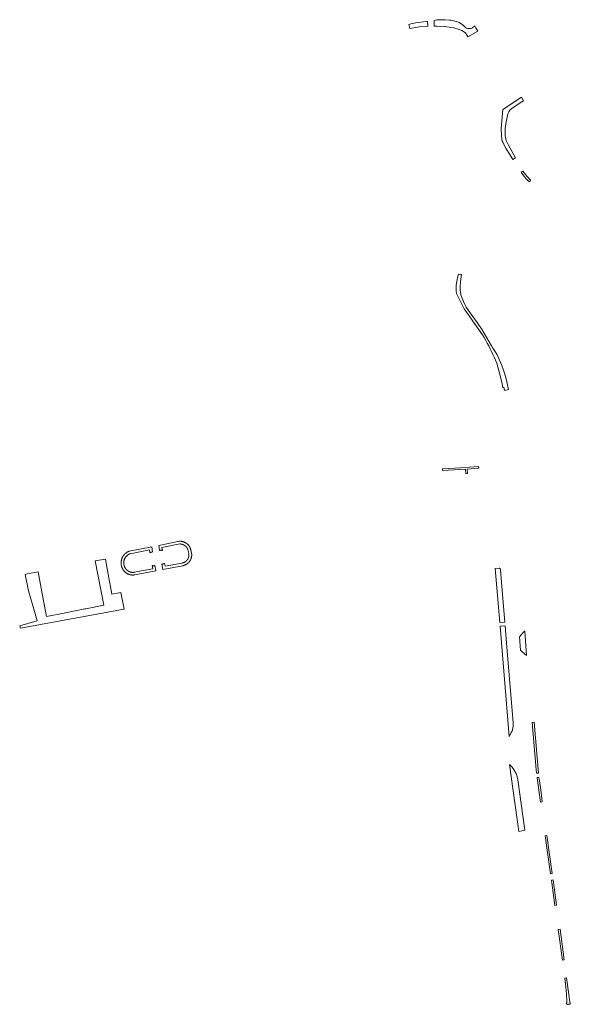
# Model space of a CAD drawing. Extents: x 212171 to 228808, y 571701 to 593093.
# Tile 97 of 97: x 228657 to 228808, y 591300 to 591570. Entities that reach past the tile are written whole.
import ezdxf

# ---------------------------------------------------------------- set-up
doc = ezdxf.new("R2010")
doc.units = 0
doc.layers.add('016 Alles planjaar 2023', color=72, linetype='Continuous', lineweight=20, true_color=0x1e90ff)

msp = doc.modelspace()

# ---------------------------------------------------------------- hatches: boundary and pattern name
at = {"layer": '016 Alles planjaar 2023', "true_color": 0x1e90ff}
h = msp.add_hatch(dxfattribs=at)
h.set_pattern_fill('DQ_CLEAR', color=72, style=0)
h.set_pattern_definition([])
h.paths.add_polyline_path([(228764.04, 591568.79), (228764.34, 591567.7), (228767.02, 591568.13), (228769.26, 591568.3), (228769.23, 591569.67), (228768.79, 591569.6), (228766.02, 591569.22), (228764.58, 591568.94), (228764.04, 591568.79)])
h = msp.add_hatch(dxfattribs=at)
h.set_pattern_fill('DQ_CLEAR', color=72, style=0)
h.set_pattern_definition([])
h.paths.add_polyline_path([(228782.5, 591567.89), (228782.17, 591568.39), (228781.51, 591567.87), (228781.2, 591567.71), (228781.04, 591567.67), (228780.76, 591567.65), (228780.17, 591567.69), (228779.9, 591567.78), (228779.65, 591567.95), (228779.11, 591568.47), (228778.35, 591569.06), (228777.92, 591569.32), (228777.45, 591569.53), (228777.12, 591569.64), (228776.33, 591569.82), (228775.62, 591569.93), (228775.24, 591569.97), (228774.08, 591570.08), (228772.61, 591570.1), (228771.8, 591570.04), (228771.02, 591569.92), (228771.05, 591568.29), (228771.72, 591568.29), (228773.84, 591568.2), (228776.42, 591567.85), (228777.65, 591567.54), (228778.64, 591567.09), (228779.64, 591566.45), (228780.25, 591565.38), (228783.03, 591566.94), (228782.5, 591567.89)])
h = msp.add_hatch(dxfattribs=at)
h.set_pattern_fill('DQ_CLEAR', color=72, style=0)
h.set_pattern_definition([])
h.paths.add_polyline_path([(228789.92, 591545.44), (228789.45, 591540.18), (228789.48, 591538.06), (228789.57, 591537.35), (228789.72, 591536.75), (228789.85, 591536.41), (228790.12, 591535.82), (228790.78, 591534.64), (228791.78, 591533.03), (228792.63, 591531.7), (228793.35, 591532.17), (228791.44, 591535.63), (228791.05, 591536.38), (228790.81, 591536.93), (228790.57, 591537.77), (228790.52, 591538.12), (228790.51, 591538.92), (228790.54, 591540.14), (228790.62, 591540.97), (228790.76, 591541.93), (228791.17, 591543.8), (228791.37, 591544.44), (228791.51, 591544.76), (228791.79, 591545.22), (228792.01, 591545.47), (228792.7, 591545.98), (228795.11, 591547.49), (228795.59, 591547.77), (228794.98, 591548.81), (228789.92, 591545.44)])
h = msp.add_hatch(dxfattribs=at)
h.set_pattern_fill('DQ_CLEAR', color=72, style=0)
h.set_pattern_definition([])
h.paths.add_polyline_path([(228794.95, 591528.21), (228795.76, 591527.03), (228796.36, 591526.29), (228796.88, 591525.79), (228797.19, 591525.57), (228797.23, 591525.55), (228797.52, 591526.03), (228796.6, 591527), (228796.11, 591527.58), (228795.41, 591528.52), (228794.95, 591528.21)])
h = msp.add_hatch(dxfattribs=at)
h.set_pattern_fill('DQ_CLEAR', color=72, style=0)
h.set_pattern_definition([])
h.paths.add_polyline_path([(228777.83, 591500.18), (228777.71, 591500.21), (228777.42, 591499.14), (228777.08, 591497.16), (228777.07, 591497.05), (228777.06, 591496.93), (228777.05, 591496.81), (228777.04, 591496.7), (228777.03, 591496.58), (228777.03, 591496.47), (228777.03, 591496.35), (228777.03, 591496.23), (228777.03, 591496.12), (228777.04, 591496), (228777.04, 591495.88), (228777.05, 591495.77), (228777.06, 591495.65), (228777.08, 591495.53), (228777.09, 591495.42), (228777.11, 591495.3), (228777.13, 591495.19), (228777.15, 591495.07), (228777.17, 591494.96), (228777.2, 591494.84), (228777.33, 591494.51), (228779.26, 591490.64), (228780.16, 591489.39), (228782.13, 591486.6), (228784.29, 591483.5), (228784.74, 591482.76), (228785.18, 591482.01), (228785.61, 591481.25), (228786.02, 591480.49), (228786.42, 591479.72), (228786.8, 591478.94), (228787.17, 591478.16), (228787.53, 591477.37), (228787.87, 591476.57), (228788.2, 591475.77), (228789.22, 591471.95), (228789.7, 591470.04), (228789.9, 591469.07), (228790.18, 591469.11), (228790.34, 591468.25), (228791.46, 591468.47), (228791.29, 591469.29), (228790.79, 591471.41), (228790.33, 591473), (228790.06, 591473.83), (228789.58, 591475.13), (228788.73, 591477.22), (228788.33, 591478.03), (228787.88, 591478.8), (228787.18, 591479.87), (228786.8, 591480.48), (228784.86, 591483.78), (228784.18, 591484.87), (228782.82, 591486.9), (228780.88, 591489.55), (228779.84, 591491.12), (228779.42, 591491.9), (228779.05, 591492.7), (228778.48, 591494.25), (228778.22, 591495.22), (228778.15, 591495.76), (228778.14, 591496.78), (228778.24, 591498.05), (228778.42, 591499.44), (228778.45, 591499.68), (228778.53, 591500.11), (228778.19, 591500.23), (228778.14, 591500.07), (228777.83, 591500.18)])
h = msp.add_hatch(dxfattribs=at)
h.set_pattern_fill('DQ_CLEAR', color=72, style=0)
h.set_pattern_definition([])
h.paths.add_polyline_path([(228779.68, 591445.37), (228780.18, 591445.41), (228780.1, 591446.65), (228783.25, 591446.87), (228783.2, 591447.36), (228778.27, 591447.03), (228773.3, 591446.73), (228773.32, 591446.23), (228779.6, 591446.62), (228779.68, 591445.37)])
h = msp.add_hatch(dxfattribs=at)
h.set_pattern_fill('DQ_CLEAR', color=72, style=0)
h.set_pattern_definition([])
h.paths.add_polyline_path([(228693.73, 591423.88), (228693.48, 591425.3), (228687.36, 591424.11), (228687.3, 591424.09), (228687.25, 591424.07), (228687.2, 591424.05), (228687.14, 591424.03), (228687.09, 591424), (228687.04, 591423.98), (228686.99, 591423.95), (228686.94, 591423.93), (228686.88, 591423.9), (228686.83, 591423.87), (228686.78, 591423.84), (228686.74, 591423.81), (228686.69, 591423.78), (228686.64, 591423.75), (228686.59, 591423.72), (228686.54, 591423.68), (228686.5, 591423.65), (228686.45, 591423.62), (228686.4, 591423.58), (228686.36, 591423.55), (228686.32, 591423.51), (228686.27, 591423.47), (228686.23, 591423.43), (228686.19, 591423.39), (228686.14, 591423.35), (228686.1, 591423.31), (228686.06, 591423.27), (228686.02, 591423.23), (228685.98, 591423.19), (228685.95, 591423.14), (228685.91, 591423.1), (228685.87, 591423.06), (228685.84, 591423.01), (228685.8, 591422.97), (228685.77, 591422.92), (228685.73, 591422.87), (228685.7, 591422.83), (228685.67, 591422.78), (228685.64, 591422.73), (228685.6, 591422.68), (228685.57, 591422.63), (228685.55, 591422.58), (228685.52, 591422.53), (228685.49, 591422.48), (228685.46, 591422.43), (228685.44, 591422.38), (228685.41, 591422.33), (228685.39, 591422.27), (228685.37, 591422.22), (228685.34, 591422.17), (228685.32, 591422.12), (228685.3, 591422.06), (228685.28, 591422.01), (228685.26, 591421.95), (228685.25, 591421.9), (228685.23, 591421.84), (228685.21, 591421.79), (228685.2, 591421.73), (228685.19, 591421.68), (228685.17, 591421.62), (228685.16, 591421.56), (228685.15, 591421.51), (228685.14, 591421.45), (228685.13, 591421.39), (228685.12, 591421.34), (228685.11, 591421.28), (228685.11, 591421.22), (228685.1, 591421.16), (228685.1, 591421.11), (228685.09, 591421.05), (228685.09, 591420.99), (228685.09, 591420.93), (228685.09, 591420.88), (228685.09, 591420.82), (228685.09, 591420.76), (228685.09, 591420.7), (228685.1, 591420.65), (228685.1, 591420.59), (228685.1, 591420.53), (228685.11, 591420.47), (228685.12, 591420.42), (228685.12, 591420.36), (228685.19, 591420), (228685.21, 591419.95), (228685.22, 591419.9), (228685.23, 591419.85), (228685.25, 591419.79), (228685.27, 591419.74), (228685.28, 591419.69), (228685.3, 591419.64), (228685.32, 591419.59), (228685.34, 591419.54), (228685.36, 591419.49), (228685.38, 591419.44), (228685.41, 591419.4), (228685.43, 591419.35), (228685.45, 591419.3), (228685.48, 591419.25), (228685.5, 591419.21), (228685.53, 591419.16), (228685.56, 591419.11), (228685.58, 591419.07), (228685.61, 591419.02), (228685.64, 591418.98), (228685.67, 591418.93), (228685.7, 591418.89), (228685.73, 591418.85), (228685.77, 591418.8), (228685.8, 591418.76), (228685.83, 591418.72), (228685.87, 591418.68), (228685.9, 591418.64), (228685.94, 591418.6), (228685.97, 591418.56), (228686.01, 591418.52), (228686.05, 591418.48), (228686.09, 591418.44), (228686.12, 591418.41), (228686.16, 591418.37), (228686.2, 591418.33), (228686.24, 591418.3), (228686.29, 591418.27), (228686.33, 591418.23), (228686.37, 591418.2), (228686.41, 591418.17), (228686.46, 591418.14), (228686.5, 591418.11), (228686.54, 591418.08), (228686.59, 591418.05), (228686.63, 591418.02), (228686.68, 591417.99), (228686.73, 591417.96), (228686.77, 591417.94), (228686.82, 591417.91), (228686.87, 591417.89), (228686.91, 591417.86), (228686.96, 591417.84), (228687.01, 591417.82), (228687.06, 591417.8), (228687.11, 591417.78), (228687.16, 591417.76), (228687.21, 591417.74), (228687.26, 591417.72), (228687.31, 591417.7), (228687.36, 591417.68), (228687.41, 591417.67), (228687.46, 591417.65), (228687.52, 591417.64), (228687.57, 591417.63), (228687.62, 591417.61), (228687.67, 591417.6), (228687.72, 591417.59), (228687.78, 591417.58), (228687.83, 591417.57), (228687.88, 591417.57), (228687.94, 591417.56), (228687.99, 591417.55), (228688.04, 591417.55), (228688.1, 591417.54), (228688.15, 591417.54), (228688.2, 591417.54), (228688.26, 591417.54), (228688.31, 591417.54), (228688.36, 591417.54), (228688.42, 591417.54), (228688.47, 591417.54), (228688.52, 591417.54), (228688.58, 591417.54), (228688.63, 591417.55), (228688.68, 591417.55), (228688.74, 591417.56), (228688.79, 591417.57), (228694.63, 591418.71), (228694.37, 591420.15), (228694.34, 591420.14), (228694.31, 591420.14), (228694.28, 591420.13), (228694.24, 591420.13), (228694.21, 591420.12), (228694.18, 591420.12), (228694.14, 591420.11), (228694.11, 591420.11), (228694.08, 591420.11), (228694.04, 591420.11), (228694.01, 591420.11), (228693.98, 591420.11), (228693.94, 591420.11), (228693.91, 591420.11), (228693.87, 591420.11), (228693.84, 591420.11), (228693.81, 591420.11), (228693.77, 591420.12), (228693.74, 591420.12), (228693.71, 591420.12), (228693.68, 591420.13), (228693.64, 591420.13), (228693.61, 591420.14), (228693.76, 591419.28), (228688.68, 591418.3), (228688.64, 591418.29), (228688.6, 591418.28), (228688.56, 591418.28), (228688.52, 591418.28), (228688.47, 591418.27), (228688.43, 591418.27), (228688.39, 591418.27), (228688.35, 591418.27), (228688.31, 591418.27), (228688.26, 591418.27), (228688.22, 591418.27), (228688.18, 591418.28), (228688.14, 591418.28), (228688.1, 591418.28), (228688.06, 591418.29), (228688.01, 591418.29), (228687.97, 591418.3), (228687.93, 591418.3), (228687.89, 591418.31), (228687.85, 591418.32), (228687.81, 591418.33), (228687.77, 591418.34), (228687.73, 591418.35), (228687.69, 591418.36), (228687.65, 591418.37), (228687.61, 591418.38), (228687.57, 591418.39), (228687.53, 591418.41), (228687.49, 591418.42), (228687.45, 591418.44), (228687.41, 591418.45), (228687.37, 591418.47), (228687.33, 591418.48), (228687.29, 591418.5), (228687.25, 591418.52), (228687.22, 591418.54), (228687.18, 591418.56), (228687.14, 591418.58), (228687.11, 591418.6), (228687.07, 591418.62), (228687.03, 591418.64), (228687, 591418.66), (228686.96, 591418.68), (228686.93, 591418.71), (228686.89, 591418.73), (228686.86, 591418.75), (228686.83, 591418.78), (228686.79, 591418.8), (228686.76, 591418.83), (228686.73, 591418.86), (228686.7, 591418.88), (228686.67, 591418.91), (228686.63, 591418.94), (228686.6, 591418.97), (228686.57, 591419), (228686.54, 591419.03), (228686.52, 591419.06), (228686.49, 591419.09), (228686.46, 591419.12), (228686.43, 591419.15), (228686.4, 591419.18), (228686.38, 591419.22), (228686.35, 591419.25), (228686.33, 591419.28), (228686.3, 591419.32), (228686.28, 591419.35), (228686.26, 591419.39), (228686.23, 591419.42), (228686.21, 591419.46), (228686.19, 591419.49), (228686.17, 591419.53), (228686.15, 591419.57), (228686.13, 591419.6), (228686.11, 591419.64), (228686.09, 591419.68), (228686.07, 591419.71), (228686.05, 591419.75), (228686.04, 591419.79), (228686.02, 591419.83), (228686, 591419.87), (228685.99, 591419.91), (228685.98, 591419.95), (228685.96, 591419.99), (228685.95, 591420.03), (228685.94, 591420.07), (228685.93, 591420.11), (228685.92, 591420.15), (228685.85, 591420.47), (228685.84, 591420.52), (228685.83, 591420.56), (228685.83, 591420.6), (228685.82, 591420.65), (228685.82, 591420.69), (228685.82, 591420.74), (228685.82, 591420.78), (228685.82, 591420.83), (228685.81, 591420.87), (228685.81, 591420.92), (228685.82, 591420.96), (228685.82, 591421.01), (228685.82, 591421.05), (228685.82, 591421.09), (228685.83, 591421.14), (228685.83, 591421.18), (228685.84, 591421.23), (228685.84, 591421.27), (228685.85, 591421.32), (228685.86, 591421.36), (228685.87, 591421.4), (228685.87, 591421.45), (228685.88, 591421.49), (228685.9, 591421.53), (228685.91, 591421.58), (228685.92, 591421.62), (228685.93, 591421.66), (228685.94, 591421.71), (228685.96, 591421.75), (228685.97, 591421.79), (228685.99, 591421.83), (228686, 591421.87), (228686.02, 591421.92), (228686.04, 591421.96), (228686.06, 591422), (228686.08, 591422.04), (228686.1, 591422.08), (228686.12, 591422.12), (228686.14, 591422.16), (228686.16, 591422.2), (228686.18, 591422.24), (228686.2, 591422.27), (228686.23, 591422.31), (228686.25, 591422.35), (228686.27, 591422.39), (228686.3, 591422.42), (228686.33, 591422.46), (228686.35, 591422.5), (228686.38, 591422.53), (228686.41, 591422.57), (228686.44, 591422.6), (228686.46, 591422.64), (228686.49, 591422.67), (228686.52, 591422.7), (228686.55, 591422.73), (228686.58, 591422.77), (228686.62, 591422.8), (228686.65, 591422.83), (228686.68, 591422.86), (228686.71, 591422.89), (228686.75, 591422.92), (228686.78, 591422.95), (228686.82, 591422.98), (228686.85, 591423.01), (228686.89, 591423.03), (228686.92, 591423.06), (228686.96, 591423.08), (228687, 591423.11), (228687.03, 591423.14), (228687.07, 591423.16), (228687.11, 591423.18), (228687.15, 591423.21), (228687.18, 591423.23), (228687.22, 591423.25), (228687.26, 591423.27), (228687.3, 591423.29), (228687.34, 591423.31), (228687.38, 591423.33), (228687.42, 591423.35), (228687.47, 591423.37), (228687.51, 591423.38), (228687.55, 591423.4), (228692.87, 591424.44), (228693.01, 591423.68), (228693.04, 591423.69), (228693.07, 591423.71), (228693.1, 591423.72), (228693.13, 591423.73), (228693.16, 591423.75), (228693.19, 591423.76), (228693.22, 591423.77), (228693.25, 591423.78), (228693.28, 591423.79), (228693.32, 591423.8), (228693.35, 591423.81), (228693.38, 591423.82), (228693.41, 591423.83), (228693.44, 591423.83), (228693.47, 591423.84), (228693.51, 591423.85), (228693.54, 591423.85), (228693.57, 591423.86), (228693.6, 591423.86), (228693.63, 591423.87), (228693.67, 591423.87), (228693.7, 591423.88), (228693.73, 591423.88)])
h = msp.add_hatch(dxfattribs=at)
h.set_pattern_fill('DQ_CLEAR', color=72, style=0)
h.set_pattern_definition([])
h.paths.add_polyline_path([(228695.66, 591424.3), (228695.7, 591424.31), (228695.73, 591424.31), (228695.76, 591424.32), (228695.8, 591424.33), (228695.83, 591424.33), (228695.86, 591424.33), (228695.9, 591424.34), (228695.93, 591424.34), (228695.97, 591424.34), (228696, 591424.34), (228696.04, 591424.34), (228696.07, 591424.34), (228696.1, 591424.34), (228696.14, 591424.34), (228696.17, 591424.34), (228696.21, 591424.34), (228696.24, 591424.34), (228696.27, 591424.33), (228696.31, 591424.33), (228696.34, 591424.32), (228696.38, 591424.32), (228696.41, 591424.31), (228696.44, 591424.31), (228696.29, 591425.11), (228701.19, 591426.07), (228701.23, 591426.07), (228701.27, 591426.07), (228701.31, 591426.07), (228701.35, 591426.07), (228701.39, 591426.06), (228701.43, 591426.06), (228701.47, 591426.06), (228701.5, 591426.05), (228701.54, 591426.05), (228701.58, 591426.04), (228701.62, 591426.03), (228701.66, 591426.03), (228701.7, 591426.02), (228701.73, 591426.01), (228701.77, 591426), (228701.81, 591425.99), (228701.85, 591425.98), (228701.89, 591425.97), (228701.92, 591425.96), (228701.96, 591425.95), (228702, 591425.93), (228702.03, 591425.92), (228702.07, 591425.91), (228702.11, 591425.89), (228702.14, 591425.88), (228702.18, 591425.86), (228702.21, 591425.84), (228702.25, 591425.83), (228702.28, 591425.81), (228702.32, 591425.79), (228702.35, 591425.77), (228702.39, 591425.75), (228702.42, 591425.73), (228702.45, 591425.71), (228702.49, 591425.69), (228702.52, 591425.67), (228702.55, 591425.65), (228702.58, 591425.63), (228702.61, 591425.6), (228702.64, 591425.58), (228702.67, 591425.56), (228702.7, 591425.53), (228702.73, 591425.51), (228702.76, 591425.48), (228702.79, 591425.45), (228702.82, 591425.43), (228702.85, 591425.4), (228702.88, 591425.37), (228702.9, 591425.34), (228702.93, 591425.32), (228702.96, 591425.29), (228702.98, 591425.26), (228703.01, 591425.23), (228703.03, 591425.2), (228703.06, 591425.17), (228703.08, 591425.14), (228703.1, 591425.1), (228703.13, 591425.07), (228703.15, 591425.04), (228703.17, 591425.01), (228703.19, 591424.97), (228703.21, 591424.94), (228703.23, 591424.91), (228703.25, 591424.87), (228703.27, 591424.84), (228703.29, 591424.81), (228703.3, 591424.77), (228703.32, 591424.74), (228703.34, 591424.7), (228703.35, 591424.66), (228703.37, 591424.63), (228703.38, 591424.59), (228703.4, 591424.56), (228703.41, 591424.52), (228703.66, 591423.48), (228703.66, 591423.44), (228703.67, 591423.4), (228703.68, 591423.37), (228703.68, 591423.33), (228703.69, 591423.29), (228703.69, 591423.26), (228703.69, 591423.22), (228703.69, 591423.18), (228703.7, 591423.14), (228703.7, 591423.11), (228703.7, 591423.07), (228703.7, 591423.03), (228703.7, 591422.99), (228703.7, 591422.96), (228703.69, 591422.92), (228703.69, 591422.88), (228703.69, 591422.84), (228703.69, 591422.81), (228703.68, 591422.77), (228703.68, 591422.73), (228703.67, 591422.7), (228703.66, 591422.66), (228703.66, 591422.62), (228703.65, 591422.59), (228703.64, 591422.55), (228703.63, 591422.51), (228703.62, 591422.48), (228703.61, 591422.44), (228703.6, 591422.41), (228703.59, 591422.37), (228703.58, 591422.33), (228703.57, 591422.3), (228703.56, 591422.26), (228703.54, 591422.23), (228703.53, 591422.19), (228703.51, 591422.16), (228703.5, 591422.13), (228703.48, 591422.09), (228703.47, 591422.06), (228703.45, 591422.02), (228703.43, 591421.99), (228703.42, 591421.96), (228703.4, 591421.93), (228703.38, 591421.89), (228703.36, 591421.86), (228703.34, 591421.83), (228703.32, 591421.8), (228703.3, 591421.77), (228703.27, 591421.74), (228703.25, 591421.71), (228703.23, 591421.68), (228703.21, 591421.65), (228703.18, 591421.62), (228703.16, 591421.59), (228703.14, 591421.56), (228703.11, 591421.53), (228703.08, 591421.51), (228703.06, 591421.48), (228703.03, 591421.45), (228703.01, 591421.43), (228702.98, 591421.4), (228702.95, 591421.38), (228702.92, 591421.35), (228702.89, 591421.33), (228702.87, 591421.3), (228702.84, 591421.28), (228702.81, 591421.26), (228702.78, 591421.24), (228702.75, 591421.21), (228702.72, 591421.19), (228702.68, 591421.17), (228702.65, 591421.15), (228702.62, 591421.13), (228702.59, 591421.11), (228702.56, 591421.09), (228702.52, 591421.08), (228702.49, 591421.06), (228702.46, 591421.04), (228702.42, 591421.02), (228702.39, 591421.01), (228702.36, 591420.99), (228702.32, 591420.98), (228702.29, 591420.96), (228702.25, 591420.95), (228702.22, 591420.94), (228702.18, 591420.93), (228702.15, 591420.91), (228702.11, 591420.9), (228702.08, 591420.89), (228702.04, 591420.88), (228702, 591420.87), (228701.97, 591420.86), (228701.93, 591420.85), (228701.89, 591420.85), (228701.86, 591420.84), (228697.18, 591419.94), (228697.04, 591420.75), (228697.01, 591420.73), (228696.98, 591420.72), (228696.95, 591420.7), (228696.92, 591420.69), (228696.89, 591420.68), (228696.86, 591420.67), (228696.83, 591420.65), (228696.8, 591420.64), (228696.77, 591420.63), (228696.74, 591420.62), (228696.71, 591420.61), (228696.68, 591420.6), (228696.65, 591420.6), (228696.61, 591420.59), (228696.58, 591420.58), (228696.55, 591420.57), (228696.52, 591420.57), (228696.49, 591420.56), (228696.45, 591420.56), (228696.42, 591420.55), (228696.39, 591420.55), (228696.36, 591420.54), (228696.32, 591420.54), (228696.29, 591420.54), (228696.57, 591419.08), (228702.04, 591420.11), (228702.08, 591420.12), (228702.13, 591420.13), (228702.18, 591420.14), (228702.23, 591420.15), (228702.28, 591420.17), (228702.33, 591420.18), (228702.38, 591420.2), (228702.43, 591420.21), (228702.47, 591420.23), (228702.52, 591420.25), (228702.57, 591420.27), (228702.61, 591420.29), (228702.66, 591420.31), (228702.71, 591420.33), (228702.75, 591420.35), (228702.8, 591420.37), (228702.84, 591420.39), (228702.89, 591420.42), (228702.93, 591420.44), (228702.98, 591420.47), (228703.02, 591420.49), (228703.06, 591420.52), (228703.1, 591420.55), (228703.15, 591420.58), (228703.19, 591420.6), (228703.23, 591420.63), (228703.27, 591420.66), (228703.31, 591420.7), (228703.35, 591420.73), (228703.39, 591420.76), (228703.43, 591420.79), (228703.46, 591420.83), (228703.5, 591420.86), (228703.54, 591420.89), (228703.58, 591420.93), (228703.61, 591420.97), (228703.65, 591421), (228703.68, 591421.04), (228703.71, 591421.08), (228703.75, 591421.12), (228703.78, 591421.15), (228703.81, 591421.19), (228703.84, 591421.23), (228703.87, 591421.27), (228703.9, 591421.32), (228703.93, 591421.36), (228703.96, 591421.4), (228703.99, 591421.44), (228704.01, 591421.48), (228704.04, 591421.53), (228704.07, 591421.57), (228704.09, 591421.61), (228704.12, 591421.66), (228704.14, 591421.7), (228704.16, 591421.75), (228704.18, 591421.8), (228704.2, 591421.84), (228704.22, 591421.89), (228704.24, 591421.93), (228704.26, 591421.98), (228704.28, 591422.03), (228704.3, 591422.08), (228704.31, 591422.12), (228704.33, 591422.17), (228704.34, 591422.22), (228704.36, 591422.27), (228704.37, 591422.32), (228704.38, 591422.37), (228704.39, 591422.42), (228704.41, 591422.47), (228704.42, 591422.52), (228704.42, 591422.57), (228704.43, 591422.62), (228704.44, 591422.67), (228704.45, 591422.72), (228704.45, 591422.77), (228704.46, 591422.82), (228704.46, 591422.87), (228704.46, 591422.92), (228704.47, 591422.97), (228704.47, 591423.02), (228704.47, 591423.07), (228704.47, 591423.12), (228704.47, 591423.17), (228704.46, 591423.22), (228704.46, 591423.27), (228704.46, 591423.32), (228704.45, 591423.37), (228704.45, 591423.42), (228704.44, 591423.47), (228704.44, 591423.52), (228704.43, 591423.57), (228704.42, 591423.62), (228704.29, 591424.08), (228704.28, 591424.13), (228704.28, 591424.18), (228704.27, 591424.23), (228704.26, 591424.28), (228704.25, 591424.33), (228704.24, 591424.38), (228704.23, 591424.43), (228704.22, 591424.48), (228704.21, 591424.53), (228704.19, 591424.58), (228704.18, 591424.63), (228704.16, 591424.68), (228704.15, 591424.73), (228704.13, 591424.77), (228704.11, 591424.82), (228704.09, 591424.87), (228704.08, 591424.92), (228704.06, 591424.96), (228704.04, 591425.01), (228704.01, 591425.06), (228703.99, 591425.1), (228703.97, 591425.15), (228703.94, 591425.19), (228703.92, 591425.24), (228703.9, 591425.28), (228703.87, 591425.33), (228703.84, 591425.37), (228703.82, 591425.42), (228703.79, 591425.46), (228703.76, 591425.5), (228703.73, 591425.54), (228703.7, 591425.58), (228703.67, 591425.62), (228703.64, 591425.66), (228703.6, 591425.7), (228703.57, 591425.74), (228703.54, 591425.78), (228703.5, 591425.82), (228703.47, 591425.86), (228703.43, 591425.89), (228703.4, 591425.93), (228703.36, 591425.97), (228703.32, 591426), (228703.29, 591426.04), (228703.25, 591426.07), (228703.21, 591426.1), (228703.17, 591426.14), (228703.13, 591426.17), (228703.09, 591426.2), (228703.05, 591426.23), (228703.01, 591426.26), (228702.96, 591426.29), (228702.92, 591426.32), (228702.88, 591426.34), (228702.83, 591426.37), (228702.79, 591426.4), (228702.75, 591426.42), (228702.7, 591426.45), (228702.66, 591426.47), (228702.61, 591426.5), (228702.57, 591426.52), (228702.52, 591426.54), (228702.47, 591426.56), (228702.43, 591426.58), (228702.38, 591426.6), (228702.33, 591426.62), (228702.28, 591426.64), (228702.23, 591426.65), (228702.19, 591426.67), (228702.14, 591426.69), (228702.09, 591426.7), (228702.04, 591426.72), (228701.99, 591426.73), (228701.94, 591426.74), (228701.89, 591426.75), (228701.84, 591426.76), (228701.79, 591426.77), (228701.74, 591426.78), (228701.69, 591426.79), (228701.64, 591426.8), (228701.59, 591426.8), (228701.54, 591426.81), (228701.48, 591426.81), (228701.43, 591426.82), (228701.38, 591426.82), (228701.33, 591426.82), (228701.28, 591426.82), (228701.23, 591426.82), (228701.18, 591426.82), (228701.13, 591426.82), (228695.42, 591425.68), (228695.66, 591424.3)])
h = msp.add_hatch(dxfattribs=at)
h.set_pattern_fill('DQ_CLEAR', color=72, style=0)
h.set_pattern_definition([])
h.paths.add_polyline_path([(228680.35, 591409.27), (228675.37, 591408.27), (228675.12, 591408.22), (228669.85, 591407.19), (228669.44, 591407.11), (228664.64, 591406.19), (228663.51, 591411.95), (228662.29, 591418.43), (228660.34, 591418.04), (228659.3, 591417.83), (228658.84, 591417.72), (228658.77, 591417.7), (228659.66, 591413.21), (228660.93, 591408.85), (228662.08, 591404.96), (228657.24, 591403.57), (228657.44, 591402.91), (228685.92, 591408.14), (228685.02, 591412.74), (228682.54, 591412.26), (228681.51, 591417.75), (228680.77, 591421.94), (228677.97, 591421.44), (228680.35, 591409.27)])
h = msp.add_hatch(dxfattribs=at)
h.set_pattern_fill('DQ_CLEAR', color=72, style=0)
h.set_pattern_definition([])
h.paths.add_polyline_path([(228790.43, 591404.63), (228789.24, 591418.76), (228789.24, 591419.01), (228789.23, 591419.13), (228789.17, 591419.25), (228789.08, 591419.34), (228788.97, 591419.4), (228788.85, 591419.43), (228787.77, 591419.37), (228789.05, 591404.52), (228790.43, 591404.63)])
h = msp.add_hatch(dxfattribs=at)
h.set_pattern_fill('DQ_CLEAR', color=72, style=0)
h.set_pattern_definition([])
h.paths.add_polyline_path([(228791.66, 591373.21), (228792.08, 591373.99), (228792.21, 591374.25), (228792.4, 591374.68), (228792.54, 591375.13), (228792.64, 591375.59), (228792.71, 591376.06), (228792.74, 591376.53), (228792.72, 591377), (228790.92, 591398.83), (228790.52, 591403.57), (228789.18, 591403.48), (228791.66, 591373.21)])
h = msp.add_hatch(dxfattribs=at)
h.set_pattern_fill('DQ_CLEAR', color=72, style=0)
h.set_pattern_definition([])
h.paths.add_polyline_path([(228795.92, 591395.83), (228796.4, 591395.41), (228795.92, 591402.15), (228795.8, 591402.12), (228795.41, 591401.67), (228794.48, 591400.58), (228794.75, 591396.86), (228795.92, 591395.83)])
h = msp.add_hatch(dxfattribs=at)
h.set_pattern_fill('DQ_CLEAR', color=72, style=0)
h.set_pattern_definition([])
h.paths.add_polyline_path([(228799.16, 591363.08), (228799.64, 591363.14), (228798.5, 591377.11), (228797.92, 591377.03), (228799.05, 591364.11), (228799.16, 591363.08)])
h = msp.add_hatch(dxfattribs=at)
h.set_pattern_fill('DQ_CLEAR', color=72, style=0)
h.set_pattern_definition([])
h.paths.add_polyline_path([(228795.96, 591347.41), (228793.99, 591361.3), (228793.96, 591361.48), (228793.85, 591362), (228793.69, 591362.51), (228793.5, 591363.01), (228793.27, 591363.49), (228793.01, 591363.96), (228792.71, 591364.4), (228792.38, 591364.82), (228791.72, 591365.51), (228794.27, 591347.12), (228795.96, 591347.41)])
h = msp.add_hatch(dxfattribs=at)
h.set_pattern_fill('DQ_CLEAR', color=72, style=0)
h.set_pattern_definition([])
h.paths.add_polyline_path([(228800.21, 591355.15), (228800.69, 591355.22), (228800.29, 591358.52), (228799.93, 591360.98), (228799.81, 591361.94), (228799.28, 591361.9), (228799.29, 591361.85), (228800.21, 591355.15)])
h = msp.add_hatch(dxfattribs=at)
h.set_pattern_fill('DQ_CLEAR', color=72, style=0)
h.set_pattern_definition([])
h.paths.add_polyline_path([(228801.5, 591345.91), (228802.95, 591335.49), (228803.42, 591335.54), (228802, 591345.98), (228801.5, 591345.91)])
h = msp.add_hatch(dxfattribs=at)
h.set_pattern_fill('DQ_CLEAR', color=72, style=0)
h.set_pattern_definition([])
h.paths.add_polyline_path([(228803.2, 591333.7), (228804.16, 591326.77), (228804.65, 591326.84), (228803.68, 591333.78), (228803.2, 591333.7)])
h = msp.add_hatch(dxfattribs=at)
h.set_pattern_fill('DQ_CLEAR', color=72, style=0)
h.set_pattern_definition([])
h.paths.add_polyline_path([(228805.09, 591320.15), (228806.27, 591311.74), (228806.74, 591311.8), (228805.58, 591320.22), (228805.09, 591320.15)])
h = msp.add_hatch(dxfattribs=at)
h.set_pattern_fill('DQ_CLEAR', color=72, style=0)
h.set_pattern_definition([])
h.paths.add_polyline_path([(228806.94, 591306.81), (228807.19, 591304.34), (228807.36, 591302.52), (228807.43, 591300.25), (228807.4, 591299.61), (228808.4, 591299.65), (228807.4, 591306.87), (228806.94, 591306.81)])

# ---------------------------------------------------------------- linework, layer by layer
at = {"layer": '016 Alles planjaar 2023', "color": 14, "true_color": 0x004000}
for points in [[(228764.04, 591568.79), (228764.34, 591567.7), (228767.02, 591568.13), (228769.26, 591568.3), (228769.23, 591569.67), (228768.79, 591569.6), (228766.02, 591569.22), (228764.58, 591568.94), (228764.04, 591568.79)], [(228782.5, 591567.89), (228782.17, 591568.39), (228781.51, 591567.87), (228781.2, 591567.71), (228781.04, 591567.67), (228780.76, 591567.65), (228780.17, 591567.69), (228779.9, 591567.78), (228779.65, 591567.95), (228779.11, 591568.47), (228778.35, 591569.06), (228777.92, 591569.32), (228777.45, 591569.53), (228777.12, 591569.64), (228776.33, 591569.82), (228775.62, 591569.93), (228775.24, 591569.97), (228774.08, 591570.08), (228772.61, 591570.1), (228771.8, 591570.04), (228771.02, 591569.92), (228771.05, 591568.29), (228771.72, 591568.29), (228773.84, 591568.2), (228776.42, 591567.85), (228777.65, 591567.54), (228778.64, 591567.09), (228779.64, 591566.45), (228780.25, 591565.38), (228783.03, 591566.94), (228782.5, 591567.89)], [(228789.92, 591545.44), (228789.45, 591540.18), (228789.48, 591538.06), (228789.57, 591537.35), (228789.72, 591536.75), (228789.85, 591536.41), (228790.12, 591535.82), (228790.78, 591534.64), (228791.78, 591533.03), (228792.63, 591531.7), (228793.35, 591532.17), (228791.44, 591535.63), (228791.05, 591536.38), (228790.81, 591536.93), (228790.57, 591537.77), (228790.52, 591538.12), (228790.51, 591538.92), (228790.54, 591540.14), (228790.62, 591540.97), (228790.76, 591541.93), (228791.17, 591543.8), (228791.37, 591544.44), (228791.51, 591544.76), (228791.79, 591545.22), (228792.01, 591545.47), (228792.7, 591545.98), (228795.11, 591547.49), (228795.59, 591547.77), (228794.98, 591548.81), (228789.92, 591545.44)], [(228794.95, 591528.21), (228795.76, 591527.03), (228796.36, 591526.29), (228796.88, 591525.79), (228797.19, 591525.57), (228797.23, 591525.55), (228797.52, 591526.03), (228796.6, 591527), (228796.11, 591527.58), (228795.41, 591528.52), (228794.95, 591528.21)], [(228777.83, 591500.18), (228777.71, 591500.21), (228777.42, 591499.14), (228777.08, 591497.16), (228777.07, 591497.05), (228777.06, 591496.93), (228777.05, 591496.81), (228777.04, 591496.7), (228777.03, 591496.58), (228777.03, 591496.47), (228777.03, 591496.35), (228777.03, 591496.23), (228777.03, 591496.12), (228777.04, 591496), (228777.04, 591495.88), (228777.05, 591495.77), (228777.06, 591495.65), (228777.08, 591495.53), (228777.09, 591495.42), (228777.11, 591495.3), (228777.13, 591495.19), (228777.15, 591495.07), (228777.17, 591494.96), (228777.2, 591494.84), (228777.33, 591494.51), (228779.26, 591490.64), (228780.16, 591489.39), (228782.13, 591486.6), (228784.29, 591483.5), (228784.74, 591482.76), (228785.18, 591482.01), (228785.61, 591481.25), (228786.02, 591480.49), (228786.42, 591479.72), (228786.8, 591478.94), (228787.17, 591478.16), (228787.53, 591477.37), (228787.87, 591476.57), (228788.2, 591475.77), (228789.22, 591471.95), (228789.7, 591470.04), (228789.9, 591469.07), (228790.18, 591469.11), (228790.34, 591468.25), (228791.46, 591468.47), (228791.29, 591469.29), (228790.79, 591471.41), (228790.33, 591473), (228790.06, 591473.83), (228789.58, 591475.13), (228788.73, 591477.22), (228788.33, 591478.03), (228787.88, 591478.8), (228787.18, 591479.87), (228786.8, 591480.48), (228784.86, 591483.78), (228784.18, 591484.87), (228782.82, 591486.9), (228780.88, 591489.55), (228779.84, 591491.12), (228779.42, 591491.9), (228779.05, 591492.7), (228778.48, 591494.25), (228778.22, 591495.22), (228778.15, 591495.76), (228778.14, 591496.78), (228778.24, 591498.05), (228778.42, 591499.44), (228778.45, 591499.68), (228778.53, 591500.11), (228778.19, 591500.23), (228778.14, 591500.07), (228777.83, 591500.18)], [(228779.68, 591445.37), (228780.18, 591445.41), (228780.1, 591446.65), (228783.25, 591446.87), (228783.2, 591447.36), (228778.27, 591447.03), (228773.3, 591446.73), (228773.32, 591446.23), (228779.6, 591446.62), (228779.68, 591445.37)], [(228693.73, 591423.88), (228693.48, 591425.3), (228687.36, 591424.11), (228687.3, 591424.09), (228687.25, 591424.07), (228687.2, 591424.05), (228687.14, 591424.03), (228687.09, 591424), (228687.04, 591423.98), (228686.99, 591423.95), (228686.94, 591423.93), (228686.88, 591423.9), (228686.83, 591423.87), (228686.78, 591423.84), (228686.74, 591423.81), (228686.69, 591423.78), (228686.64, 591423.75), (228686.59, 591423.72), (228686.54, 591423.68), (228686.5, 591423.65), (228686.45, 591423.62), (228686.4, 591423.58), (228686.36, 591423.55), (228686.32, 591423.51), (228686.27, 591423.47), (228686.23, 591423.43), (228686.19, 591423.39), (228686.14, 591423.35), (228686.1, 591423.31), (228686.06, 591423.27), (228686.02, 591423.23), (228685.98, 591423.19), (228685.95, 591423.14), (228685.91, 591423.1), (228685.87, 591423.06), (228685.84, 591423.01), (228685.8, 591422.97), (228685.77, 591422.92), (228685.73, 591422.87), (228685.7, 591422.83), (228685.67, 591422.78), (228685.64, 591422.73), (228685.6, 591422.68), (228685.57, 591422.63), (228685.55, 591422.58), (228685.52, 591422.53), (228685.49, 591422.48), (228685.46, 591422.43), (228685.44, 591422.38), (228685.41, 591422.33), (228685.39, 591422.27), (228685.37, 591422.22), (228685.34, 591422.17), (228685.32, 591422.12), (228685.3, 591422.06), (228685.28, 591422.01), (228685.26, 591421.95), (228685.25, 591421.9), (228685.23, 591421.84), (228685.21, 591421.79), (228685.2, 591421.73), (228685.19, 591421.68), (228685.17, 591421.62), (228685.16, 591421.56), (228685.15, 591421.51), (228685.14, 591421.45), (228685.13, 591421.39), (228685.12, 591421.34), (228685.11, 591421.28), (228685.11, 591421.22), (228685.1, 591421.16), (228685.1, 591421.11), (228685.09, 591421.05), (228685.09, 591420.99), (228685.09, 591420.93), (228685.09, 591420.88), (228685.09, 591420.82), (228685.09, 591420.76), (228685.09, 591420.7), (228685.1, 591420.65), (228685.1, 591420.59), (228685.1, 591420.53), (228685.11, 591420.47), (228685.12, 591420.42), (228685.12, 591420.36), (228685.19, 591420), (228685.21, 591419.95), (228685.22, 591419.9), (228685.23, 591419.85), (228685.25, 591419.79), (228685.27, 591419.74), (228685.28, 591419.69), (228685.3, 591419.64), (228685.32, 591419.59), (228685.34, 591419.54), (228685.36, 591419.49), (228685.38, 591419.44), (228685.41, 591419.4), (228685.43, 591419.35), (228685.45, 591419.3), (228685.48, 591419.25), (228685.5, 591419.21), (228685.53, 591419.16), (228685.56, 591419.11), (228685.58, 591419.07), (228685.61, 591419.02), (228685.64, 591418.98), (228685.67, 591418.93), (228685.7, 591418.89), (228685.73, 591418.85), (228685.77, 591418.8), (228685.8, 591418.76), (228685.83, 591418.72), (228685.87, 591418.68), (228685.9, 591418.64), (228685.94, 591418.6), (228685.97, 591418.56), (228686.01, 591418.52), (228686.05, 591418.48), (228686.09, 591418.44), (228686.12, 591418.41), (228686.16, 591418.37), (228686.2, 591418.33), (228686.24, 591418.3), (228686.29, 591418.27), (228686.33, 591418.23), (228686.37, 591418.2), (228686.41, 591418.17), (228686.46, 591418.14), (228686.5, 591418.11), (228686.54, 591418.08), (228686.59, 591418.05), (228686.63, 591418.02), (228686.68, 591417.99), (228686.73, 591417.96), (228686.77, 591417.94), (228686.82, 591417.91), (228686.87, 591417.89), (228686.91, 591417.86), (228686.96, 591417.84), (228687.01, 591417.82), (228687.06, 591417.8), (228687.11, 591417.78), (228687.16, 591417.76), (228687.21, 591417.74), (228687.26, 591417.72), (228687.31, 591417.7), (228687.36, 591417.68), (228687.41, 591417.67), (228687.46, 591417.65), (228687.52, 591417.64), (228687.57, 591417.63), (228687.62, 591417.61), (228687.67, 591417.6), (228687.72, 591417.59), (228687.78, 591417.58), (228687.83, 591417.57), (228687.88, 591417.57), (228687.94, 591417.56), (228687.99, 591417.55), (228688.04, 591417.55), (228688.1, 591417.54), (228688.15, 591417.54), (228688.2, 591417.54), (228688.26, 591417.54), (228688.31, 591417.54), (228688.36, 591417.54), (228688.42, 591417.54), (228688.47, 591417.54), (228688.52, 591417.54), (228688.58, 591417.54), (228688.63, 591417.55), (228688.68, 591417.55), (228688.74, 591417.56), (228688.79, 591417.57), (228694.63, 591418.71), (228694.37, 591420.15), (228694.34, 591420.14), (228694.31, 591420.14), (228694.28, 591420.13), (228694.24, 591420.13), (228694.21, 591420.12), (228694.18, 591420.12), (228694.14, 591420.11), (228694.11, 591420.11), (228694.08, 591420.11), (228694.04, 591420.11), (228694.01, 591420.11), (228693.98, 591420.11), (228693.94, 591420.11), (228693.91, 591420.11), (228693.87, 591420.11), (228693.84, 591420.11), (228693.81, 591420.11), (228693.77, 591420.12), (228693.74, 591420.12), (228693.71, 591420.12), (228693.68, 591420.13), (228693.64, 591420.13), (228693.61, 591420.14), (228693.76, 591419.28), (228688.68, 591418.3), (228688.64, 591418.29), (228688.6, 591418.28), (228688.56, 591418.28), (228688.52, 591418.28), (228688.47, 591418.27), (228688.43, 591418.27), (228688.39, 591418.27), (228688.35, 591418.27), (228688.31, 591418.27), (228688.26, 591418.27), (228688.22, 591418.27), (228688.18, 591418.28), (228688.14, 591418.28), (228688.1, 591418.28), (228688.06, 591418.29), (228688.01, 591418.29), (228687.97, 591418.3), (228687.93, 591418.3), (228687.89, 591418.31), (228687.85, 591418.32), (228687.81, 591418.33), (228687.77, 591418.34), (228687.73, 591418.35), (228687.69, 591418.36), (228687.65, 591418.37), (228687.61, 591418.38), (228687.57, 591418.39), (228687.53, 591418.41), (228687.49, 591418.42), (228687.45, 591418.44), (228687.41, 591418.45), (228687.37, 591418.47), (228687.33, 591418.48), (228687.29, 591418.5), (228687.25, 591418.52), (228687.22, 591418.54), (228687.18, 591418.56), (228687.14, 591418.58), (228687.11, 591418.6), (228687.07, 591418.62), (228687.03, 591418.64), (228687, 591418.66), (228686.96, 591418.68), (228686.93, 591418.71), (228686.89, 591418.73), (228686.86, 591418.75), (228686.83, 591418.78), (228686.79, 591418.8), (228686.76, 591418.83), (228686.73, 591418.86), (228686.7, 591418.88), (228686.67, 591418.91), (228686.63, 591418.94), (228686.6, 591418.97), (228686.57, 591419), (228686.54, 591419.03), (228686.52, 591419.06), (228686.49, 591419.09), (228686.46, 591419.12), (228686.43, 591419.15), (228686.4, 591419.18), (228686.38, 591419.22), (228686.35, 591419.25), (228686.33, 591419.28), (228686.3, 591419.32), (228686.28, 591419.35), (228686.26, 591419.39), (228686.23, 591419.42), (228686.21, 591419.46), (228686.19, 591419.49), (228686.17, 591419.53), (228686.15, 591419.57), (228686.13, 591419.6), (228686.11, 591419.64), (228686.09, 591419.68), (228686.07, 591419.71), (228686.05, 591419.75), (228686.04, 591419.79), (228686.02, 591419.83), (228686, 591419.87), (228685.99, 591419.91), (228685.98, 591419.95), (228685.96, 591419.99), (228685.95, 591420.03), (228685.94, 591420.07), (228685.93, 591420.11), (228685.92, 591420.15), (228685.85, 591420.47), (228685.84, 591420.52), (228685.83, 591420.56), (228685.83, 591420.6), (228685.82, 591420.65), (228685.82, 591420.69), (228685.82, 591420.74), (228685.82, 591420.78), (228685.82, 591420.83), (228685.81, 591420.87), (228685.81, 591420.92), (228685.82, 591420.96), (228685.82, 591421.01), (228685.82, 591421.05), (228685.82, 591421.09), (228685.83, 591421.14), (228685.83, 591421.18), (228685.84, 591421.23), (228685.84, 591421.27), (228685.85, 591421.32), (228685.86, 591421.36), (228685.87, 591421.4), (228685.87, 591421.45), (228685.88, 591421.49), (228685.9, 591421.53), (228685.91, 591421.58), (228685.92, 591421.62), (228685.93, 591421.66), (228685.94, 591421.71), (228685.96, 591421.75), (228685.97, 591421.79), (228685.99, 591421.83), (228686, 591421.87), (228686.02, 591421.92), (228686.04, 591421.96), (228686.06, 591422), (228686.08, 591422.04), (228686.1, 591422.08), (228686.12, 591422.12), (228686.14, 591422.16), (228686.16, 591422.2), (228686.18, 591422.24), (228686.2, 591422.27), (228686.23, 591422.31), (228686.25, 591422.35), (228686.27, 591422.39), (228686.3, 591422.42), (228686.33, 591422.46), (228686.35, 591422.5), (228686.38, 591422.53), (228686.41, 591422.57), (228686.44, 591422.6), (228686.46, 591422.64), (228686.49, 591422.67), (228686.52, 591422.7), (228686.55, 591422.73), (228686.58, 591422.77), (228686.62, 591422.8), (228686.65, 591422.83), (228686.68, 591422.86), (228686.71, 591422.89), (228686.75, 591422.92), (228686.78, 591422.95), (228686.82, 591422.98), (228686.85, 591423.01), (228686.89, 591423.03), (228686.92, 591423.06), (228686.96, 591423.08), (228687, 591423.11), (228687.03, 591423.14), (228687.07, 591423.16), (228687.11, 591423.18), (228687.15, 591423.21), (228687.18, 591423.23), (228687.22, 591423.25), (228687.26, 591423.27), (228687.3, 591423.29), (228687.34, 591423.31), (228687.38, 591423.33), (228687.42, 591423.35), (228687.47, 591423.37), (228687.51, 591423.38), (228687.55, 591423.4), (228692.87, 591424.44), (228693.01, 591423.68), (228693.04, 591423.69), (228693.07, 591423.71), (228693.1, 591423.72), (228693.13, 591423.73), (228693.16, 591423.75), (228693.19, 591423.76), (228693.22, 591423.77), (228693.25, 591423.78), (228693.28, 591423.79), (228693.32, 591423.8), (228693.35, 591423.81), (228693.38, 591423.82), (228693.41, 591423.83), (228693.44, 591423.83), (228693.47, 591423.84), (228693.51, 591423.85), (228693.54, 591423.85), (228693.57, 591423.86), (228693.6, 591423.86), (228693.63, 591423.87), (228693.67, 591423.87), (228693.7, 591423.88), (228693.73, 591423.88)], [(228695.66, 591424.3), (228695.7, 591424.31), (228695.73, 591424.31), (228695.76, 591424.32), (228695.8, 591424.33), (228695.83, 591424.33), (228695.86, 591424.33), (228695.9, 591424.34), (228695.93, 591424.34), (228695.97, 591424.34), (228696, 591424.34), (228696.04, 591424.34), (228696.07, 591424.34), (228696.1, 591424.34), (228696.14, 591424.34), (228696.17, 591424.34), (228696.21, 591424.34), (228696.24, 591424.34), (228696.27, 591424.33), (228696.31, 591424.33), (228696.34, 591424.32), (228696.38, 591424.32), (228696.41, 591424.31), (228696.44, 591424.31), (228696.29, 591425.11), (228701.19, 591426.07), (228701.23, 591426.07), (228701.27, 591426.07), (228701.31, 591426.07), (228701.35, 591426.07), (228701.39, 591426.06), (228701.43, 591426.06), (228701.47, 591426.06), (228701.5, 591426.05), (228701.54, 591426.05), (228701.58, 591426.04), (228701.62, 591426.03), (228701.66, 591426.03), (228701.7, 591426.02), (228701.73, 591426.01), (228701.77, 591426), (228701.81, 591425.99), (228701.85, 591425.98), (228701.89, 591425.97), (228701.92, 591425.96), (228701.96, 591425.95), (228702, 591425.93), (228702.03, 591425.92), (228702.07, 591425.91), (228702.11, 591425.89), (228702.14, 591425.88), (228702.18, 591425.86), (228702.21, 591425.84), (228702.25, 591425.83), (228702.28, 591425.81), (228702.32, 591425.79), (228702.35, 591425.77), (228702.39, 591425.75), (228702.42, 591425.73), (228702.45, 591425.71), (228702.49, 591425.69), (228702.52, 591425.67), (228702.55, 591425.65), (228702.58, 591425.63), (228702.61, 591425.6), (228702.64, 591425.58), (228702.67, 591425.56), (228702.7, 591425.53), (228702.73, 591425.51), (228702.76, 591425.48), (228702.79, 591425.45), (228702.82, 591425.43), (228702.85, 591425.4), (228702.88, 591425.37), (228702.9, 591425.34), (228702.93, 591425.32), (228702.96, 591425.29), (228702.98, 591425.26), (228703.01, 591425.23), (228703.03, 591425.2), (228703.06, 591425.17), (228703.08, 591425.14), (228703.1, 591425.1), (228703.13, 591425.07), (228703.15, 591425.04), (228703.17, 591425.01), (228703.19, 591424.97), (228703.21, 591424.94), (228703.23, 591424.91), (228703.25, 591424.87), (228703.27, 591424.84), (228703.29, 591424.81), (228703.3, 591424.77), (228703.32, 591424.74), (228703.34, 591424.7), (228703.35, 591424.66), (228703.37, 591424.63), (228703.38, 591424.59), (228703.4, 591424.56), (228703.41, 591424.52), (228703.66, 591423.48), (228703.66, 591423.44), (228703.67, 591423.4), (228703.68, 591423.37), (228703.68, 591423.33), (228703.69, 591423.29), (228703.69, 591423.26), (228703.69, 591423.22), (228703.69, 591423.18), (228703.7, 591423.14), (228703.7, 591423.11), (228703.7, 591423.07), (228703.7, 591423.03), (228703.7, 591422.99), (228703.7, 591422.96), (228703.69, 591422.92), (228703.69, 591422.88), (228703.69, 591422.84), (228703.69, 591422.81), (228703.68, 591422.77), (228703.68, 591422.73), (228703.67, 591422.7), (228703.66, 591422.66), (228703.66, 591422.62), (228703.65, 591422.59), (228703.64, 591422.55), (228703.63, 591422.51), (228703.62, 591422.48), (228703.61, 591422.44), (228703.6, 591422.41), (228703.59, 591422.37), (228703.58, 591422.33), (228703.57, 591422.3), (228703.56, 591422.26), (228703.54, 591422.23), (228703.53, 591422.19), (228703.51, 591422.16), (228703.5, 591422.13), (228703.48, 591422.09), (228703.47, 591422.06), (228703.45, 591422.02), (228703.43, 591421.99), (228703.42, 591421.96), (228703.4, 591421.93), (228703.38, 591421.89), (228703.36, 591421.86), (228703.34, 591421.83), (228703.32, 591421.8), (228703.3, 591421.77), (228703.27, 591421.74), (228703.25, 591421.71), (228703.23, 591421.68), (228703.21, 591421.65), (228703.18, 591421.62), (228703.16, 591421.59), (228703.14, 591421.56), (228703.11, 591421.53), (228703.08, 591421.51), (228703.06, 591421.48), (228703.03, 591421.45), (228703.01, 591421.43), (228702.98, 591421.4), (228702.95, 591421.38), (228702.92, 591421.35), (228702.89, 591421.33), (228702.87, 591421.3), (228702.84, 591421.28), (228702.81, 591421.26), (228702.78, 591421.24), (228702.75, 591421.21), (228702.72, 591421.19), (228702.68, 591421.17), (228702.65, 591421.15), (228702.62, 591421.13), (228702.59, 591421.11), (228702.56, 591421.09), (228702.52, 591421.08), (228702.49, 591421.06), (228702.46, 591421.04), (228702.42, 591421.02), (228702.39, 591421.01), (228702.36, 591420.99), (228702.32, 591420.98), (228702.29, 591420.96), (228702.25, 591420.95), (228702.22, 591420.94), (228702.18, 591420.93), (228702.15, 591420.91), (228702.11, 591420.9), (228702.08, 591420.89), (228702.04, 591420.88), (228702, 591420.87), (228701.97, 591420.86), (228701.93, 591420.85), (228701.89, 591420.85), (228701.86, 591420.84), (228697.18, 591419.94), (228697.04, 591420.75), (228697.01, 591420.73), (228696.98, 591420.72), (228696.95, 591420.7), (228696.92, 591420.69), (228696.89, 591420.68), (228696.86, 591420.67), (228696.83, 591420.65), (228696.8, 591420.64), (228696.77, 591420.63), (228696.74, 591420.62), (228696.71, 591420.61), (228696.68, 591420.6), (228696.65, 591420.6), (228696.61, 591420.59), (228696.58, 591420.58), (228696.55, 591420.57), (228696.52, 591420.57), (228696.49, 591420.56), (228696.45, 591420.56), (228696.42, 591420.55), (228696.39, 591420.55), (228696.36, 591420.54), (228696.32, 591420.54), (228696.29, 591420.54), (228696.57, 591419.08), (228702.04, 591420.11), (228702.08, 591420.12), (228702.13, 591420.13), (228702.18, 591420.14), (228702.23, 591420.15), (228702.28, 591420.17), (228702.33, 591420.18), (228702.38, 591420.2), (228702.43, 591420.21), (228702.47, 591420.23), (228702.52, 591420.25), (228702.57, 591420.27), (228702.61, 591420.29), (228702.66, 591420.31), (228702.71, 591420.33), (228702.75, 591420.35), (228702.8, 591420.37), (228702.84, 591420.39), (228702.89, 591420.42), (228702.93, 591420.44), (228702.98, 591420.47), (228703.02, 591420.49), (228703.06, 591420.52), (228703.1, 591420.55), (228703.15, 591420.58), (228703.19, 591420.6), (228703.23, 591420.63), (228703.27, 591420.66), (228703.31, 591420.7), (228703.35, 591420.73), (228703.39, 591420.76), (228703.43, 591420.79), (228703.46, 591420.83), (228703.5, 591420.86), (228703.54, 591420.89), (228703.58, 591420.93), (228703.61, 591420.97), (228703.65, 591421), (228703.68, 591421.04), (228703.71, 591421.08), (228703.75, 591421.12), (228703.78, 591421.15), (228703.81, 591421.19), (228703.84, 591421.23), (228703.87, 591421.27), (228703.9, 591421.32), (228703.93, 591421.36), (228703.96, 591421.4), (228703.99, 591421.44), (228704.01, 591421.48), (228704.04, 591421.53), (228704.07, 591421.57), (228704.09, 591421.61), (228704.12, 591421.66), (228704.14, 591421.7), (228704.16, 591421.75), (228704.18, 591421.8), (228704.2, 591421.84), (228704.22, 591421.89), (228704.24, 591421.93), (228704.26, 591421.98), (228704.28, 591422.03), (228704.3, 591422.08), (228704.31, 591422.12), (228704.33, 591422.17), (228704.34, 591422.22), (228704.36, 591422.27), (228704.37, 591422.32), (228704.38, 591422.37), (228704.39, 591422.42), (228704.41, 591422.47), (228704.42, 591422.52), (228704.42, 591422.57), (228704.43, 591422.62), (228704.44, 591422.67), (228704.45, 591422.72), (228704.45, 591422.77), (228704.46, 591422.82), (228704.46, 591422.87), (228704.46, 591422.92), (228704.47, 591422.97), (228704.47, 591423.02), (228704.47, 591423.07), (228704.47, 591423.12), (228704.47, 591423.17), (228704.46, 591423.22), (228704.46, 591423.27), (228704.46, 591423.32), (228704.45, 591423.37), (228704.45, 591423.42), (228704.44, 591423.47), (228704.44, 591423.52), (228704.43, 591423.57), (228704.42, 591423.62), (228704.29, 591424.08), (228704.28, 591424.13), (228704.28, 591424.18), (228704.27, 591424.23), (228704.26, 591424.28), (228704.25, 591424.33), (228704.24, 591424.38), (228704.23, 591424.43), (228704.22, 591424.48), (228704.21, 591424.53), (228704.19, 591424.58), (228704.18, 591424.63), (228704.16, 591424.68), (228704.15, 591424.73), (228704.13, 591424.77), (228704.11, 591424.82), (228704.09, 591424.87), (228704.08, 591424.92), (228704.06, 591424.96), (228704.04, 591425.01), (228704.01, 591425.06), (228703.99, 591425.1), (228703.97, 591425.15), (228703.94, 591425.19), (228703.92, 591425.24), (228703.9, 591425.28), (228703.87, 591425.33), (228703.84, 591425.37), (228703.82, 591425.42), (228703.79, 591425.46), (228703.76, 591425.5), (228703.73, 591425.54), (228703.7, 591425.58), (228703.67, 591425.62), (228703.64, 591425.66), (228703.6, 591425.7), (228703.57, 591425.74), (228703.54, 591425.78), (228703.5, 591425.82), (228703.47, 591425.86), (228703.43, 591425.89), (228703.4, 591425.93), (228703.36, 591425.97), (228703.32, 591426), (228703.29, 591426.04), (228703.25, 591426.07), (228703.21, 591426.1), (228703.17, 591426.14), (228703.13, 591426.17), (228703.09, 591426.2), (228703.05, 591426.23), (228703.01, 591426.26), (228702.96, 591426.29), (228702.92, 591426.32), (228702.88, 591426.34), (228702.83, 591426.37), (228702.79, 591426.4), (228702.75, 591426.42), (228702.7, 591426.45), (228702.66, 591426.47), (228702.61, 591426.5), (228702.57, 591426.52), (228702.52, 591426.54), (228702.47, 591426.56), (228702.43, 591426.58), (228702.38, 591426.6), (228702.33, 591426.62), (228702.28, 591426.64), (228702.23, 591426.65), (228702.19, 591426.67), (228702.14, 591426.69), (228702.09, 591426.7), (228702.04, 591426.72), (228701.99, 591426.73), (228701.94, 591426.74), (228701.89, 591426.75), (228701.84, 591426.76), (228701.79, 591426.77), (228701.74, 591426.78), (228701.69, 591426.79), (228701.64, 591426.8), (228701.59, 591426.8), (228701.54, 591426.81), (228701.48, 591426.81), (228701.43, 591426.82), (228701.38, 591426.82), (228701.33, 591426.82), (228701.28, 591426.82), (228701.23, 591426.82), (228701.18, 591426.82), (228701.13, 591426.82), (228695.42, 591425.68), (228695.66, 591424.3)], [(228680.35, 591409.27), (228675.37, 591408.27), (228675.12, 591408.22), (228669.85, 591407.19), (228669.44, 591407.11), (228664.64, 591406.19), (228663.51, 591411.95), (228662.29, 591418.43), (228660.34, 591418.04), (228659.3, 591417.83), (228658.84, 591417.72), (228658.77, 591417.7), (228659.66, 591413.21), (228660.93, 591408.85), (228662.08, 591404.96), (228657.24, 591403.57), (228657.44, 591402.91), (228685.92, 591408.14), (228685.02, 591412.74), (228682.54, 591412.26), (228681.51, 591417.75), (228680.77, 591421.94), (228677.97, 591421.44), (228680.35, 591409.27)], [(228790.43, 591404.63), (228789.24, 591418.76), (228789.24, 591419.01), (228789.23, 591419.13), (228789.17, 591419.25), (228789.08, 591419.34), (228788.97, 591419.4), (228788.85, 591419.43), (228787.77, 591419.37), (228789.05, 591404.52), (228790.43, 591404.63)], [(228791.66, 591373.21), (228792.08, 591373.99), (228792.21, 591374.25), (228792.4, 591374.68), (228792.54, 591375.13), (228792.64, 591375.59), (228792.71, 591376.06), (228792.74, 591376.53), (228792.72, 591377), (228790.92, 591398.83), (228790.52, 591403.57), (228789.18, 591403.48), (228791.66, 591373.21)], [(228795.92, 591395.83), (228796.4, 591395.41), (228795.92, 591402.15), (228795.8, 591402.12), (228795.41, 591401.67), (228794.48, 591400.58), (228794.75, 591396.86), (228795.92, 591395.83)], [(228799.16, 591363.08), (228799.64, 591363.14), (228798.5, 591377.11), (228797.92, 591377.03), (228799.05, 591364.11), (228799.16, 591363.08)], [(228795.96, 591347.41), (228793.99, 591361.3), (228793.96, 591361.48), (228793.85, 591362), (228793.69, 591362.51), (228793.5, 591363.01), (228793.27, 591363.49), (228793.01, 591363.96), (228792.71, 591364.4), (228792.38, 591364.82), (228791.72, 591365.51), (228794.27, 591347.12), (228795.96, 591347.41)], [(228800.21, 591355.15), (228800.69, 591355.22), (228800.29, 591358.52), (228799.93, 591360.98), (228799.81, 591361.94), (228799.28, 591361.9), (228799.29, 591361.85), (228800.21, 591355.15)], [(228801.5, 591345.91), (228802.95, 591335.49), (228803.42, 591335.54), (228802, 591345.98), (228801.5, 591345.91)], [(228803.2, 591333.7), (228804.16, 591326.77), (228804.65, 591326.84), (228803.68, 591333.78), (228803.2, 591333.7)], [(228805.09, 591320.15), (228806.27, 591311.74), (228806.74, 591311.8), (228805.58, 591320.22), (228805.09, 591320.15)], [(228806.94, 591306.81), (228807.19, 591304.34), (228807.36, 591302.52), (228807.43, 591300.25), (228807.4, 591299.61), (228808.4, 591299.65), (228807.4, 591306.87), (228806.94, 591306.81)]]:
    msp.add_lwpolyline(points, close=True, dxfattribs=at)

doc.saveas('drawing.dxf')
